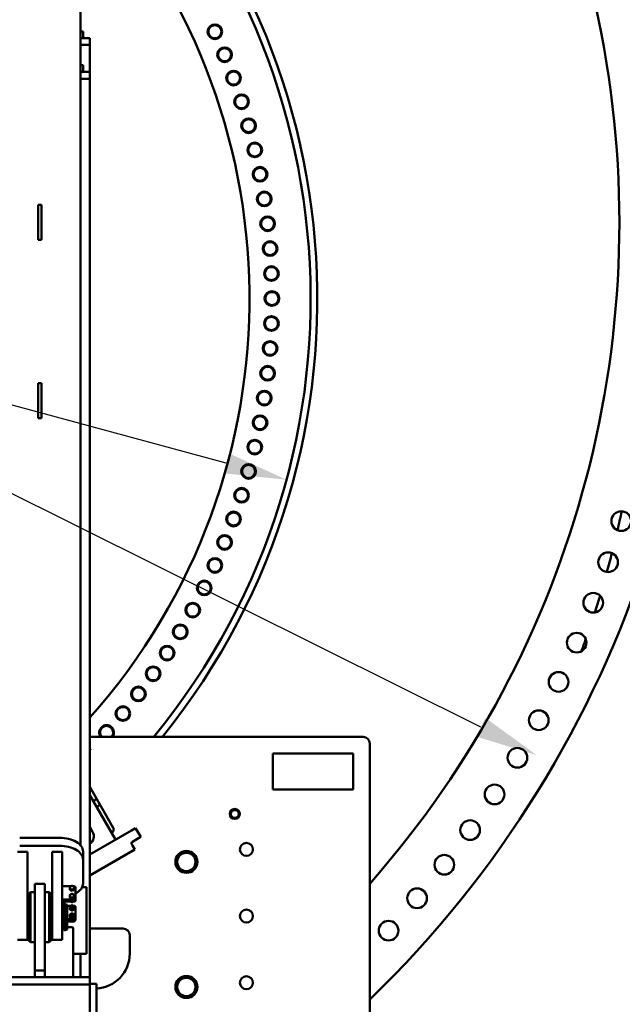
# Model space of a CAD drawing. Header units: millimetres. Extents: x -428974 to 63075, y -12164 to 49045.
# Tile 114 of 131: x 54753 to 56561, y 34636 to 37589. Entities that reach past the tile are written whole.
import ezdxf

# ---------------------------------------------------------------- set-up
doc = ezdxf.new("R2010")
doc.units = ezdxf.units.MM
doc.header["$LTSCALE"] = 75
doc.layers.add('Dimension (ISO)', color=7, linetype='Continuous', lineweight=25)
doc.layers.add('Visible (ISO)', color=7, linetype='Continuous', lineweight=50)
doc.styles.add('Note Text (ISO)', font='tahoma.ttf')
doc.dimstyles.new('Default (ISO)', dxfattribs={"dimscale": 75, "dimtxt": 2, "dimasz": 2.5, "dimexe": 3.175, "dimexo": 0, "dimgap": 0.762, "dimtad": 1, "dimrnd": 1e-08, "dimtxsty": 'Note Text (ISO)', "dimcen": 0.09, "dimdle": 10, "dimclrd": 256, "dimclre": 256, "dimclrt": 256, "dimazin": 2, "dimtfac": 1, "dimtmove": 0, "dimatfit": 3, "dimfxl": 1, "dimtolj": 1, "dimtzin": 0, "dimlwd": -1, "dimlwe": -1, "dimarcsym": 0})

# ---------------------------------------------------------------- blocks, each defined once
blk = doc.blocks.new('*D14')
at = {"layer": 'Defpoints', "color": 0, "transparency": 16777216}
for p in [(50802.8, 38122.3), (56303.7, 35383.5)]:
    blk.add_point(p, dxfattribs=at)
at = {"layer": 'Dimension (ISO)', "transparency": 16777216}
for p, q in [((50802.8, 38122.3), (44408.3, 41306)), ((56135.9, 35467.1), (50970.6, 38038.8))]:
    blk.add_line(p, q, dxfattribs=at)
for points in [[(50984.6, 38066.7), (50956.7, 38010.8), (50802.8, 38122.3)], [(56149.8, 35495.1), (56121.9, 35439.1), (56303.7, 35383.5)]]:
    blk.add_solid(points, dxfattribs=at)
at = {"layer": 'Dimension (ISO)', "transparency": 16777216, "insert": (44687.6, 41738.9), "char_height": 150, "attachment_point": 1, "rotation": 333.5321, "style": 'Note Text (ISO)'}
blk.add_mtext('\\A1;\\fTahoma|b0|i0;\\H149.0446;∅6145\\P\\fTahoma|b0|i0;\\H149.0446;Diameter difference between conical tower flanges is up to Ø2000mm ', dxfattribs=at)
blk = doc.blocks.new('*D15')
at = {"layer": 'Defpoints', "color": 0, "transparency": 16777216}
for p in [(51553.3, 37296.4), (55553.2, 36209.5)]:
    blk.add_point(p, dxfattribs=at)
at = {"layer": 'Dimension (ISO)', "transparency": 16777216}
for p, q in [((51553.3, 37296.4), (43616.1, 39453.1)), ((55372.3, 36258.7), (51734.2, 37247.2))]:
    blk.add_line(p, q, dxfattribs=at)
for points in [[(51742.4, 37277.4), (51726, 37217), (51553.3, 37296.4)], [(55380.5, 36288.8), (55364.1, 36228.5), (55553.2, 36209.5)]]:
    blk.add_solid(points, dxfattribs=at)
at = {"layer": 'Dimension (ISO)', "transparency": 16777216, "insert": (43805.5, 39932.1), "char_height": 150, "attachment_point": 1, "rotation": 344.7986, "style": 'Note Text (ISO)'}
blk.add_mtext('\\A1;\\fTahoma|b0|i0;\\H149.0446;∅4145\\P\\fTahoma|b0|i0;\\H149.0446;Diameter difference between conical tower flanges is up to Ø2000mm', dxfattribs=at)

msp = doc.modelspace()

# ---------------------------------------------------------------- linework, layer by layer
at = {"layer": 'Visible (ISO)'}
for p, q in [((54935.4972, 35112.9186), (54935.4972, 38192.1448)), ((54943.2472, 37553.9364), (54935.4972, 37553.9364)), ((54943.2472, 37533.9364), (54943.2472, 37553.9364)), ((54963.2472, 37533.9364), (54935.4972, 37533.9364)), ((54943.2472, 37533.9364), (54935.4972, 37533.9364)), ((54935.4972, 37513.9364), (54963.2472, 37513.9364)), ((54963.2472, 37513.9364), (54963.2472, 37533.9364)), ((54963.2472, 37513.9364), (54963.2472, 37432.3597)), ((54935.4972, 37452.3597), (54943.2472, 37452.3597)), ((54943.2472, 37452.3597), (54943.2472, 37432.3597)), ((54935.4972, 37432.3597), (54963.2472, 37432.3597)), ((54935.4972, 37432.3597), (54943.2472, 37432.3597)), ((54963.2472, 37432.3597), (54963.2472, 37412.3597)), ((54935.4972, 37412.3597), (54963.2472, 37412.3597)), ((54963.2472, 37412.3597), (54963.2472, 34717.3597)), ((54808.2472, 36952.8795), (54808.2472, 37034.0859)), ((54818.2472, 37034.0859), (54808.2472, 37034.0859)), ((54818.2472, 36952.8795), (54818.2472, 37034.0859)), ((54808.2472, 36952.8795), (54808.2472, 36929.1261)), ((54818.2472, 36952.8795), (54818.2472, 36929.1261)), ((54818.2472, 36929.1261), (54808.2472, 36929.1261)), ((54808.2472, 36417.8289), (54808.2472, 36499.0353)), ((54818.2472, 36499.0353), (54808.2472, 36499.0353)), ((54818.2472, 36417.8289), (54818.2472, 36499.0353)), ((54808.2472, 36417.8289), (54808.2472, 36394.0755)), ((54818.2472, 36417.8289), (54818.2472, 36394.0755)), ((54818.2472, 36394.0755), (54808.2472, 36394.0755)), ((54963.2472, 35438.1518), (55783.2472, 35438.1518)), ((55803.2472, 35418.1518), (55803.2472, 34588.1518)), ((54963.2472, 35402.9601), (54965.7968, 35398.5441)), ((54963.2472, 35397.0721), (54965.7968, 35398.5441)), ((55512.4186, 35279.7734), (55512.4186, 35388.1518)), ((55512.4186, 35388.1518), (55753.2472, 35388.1518)), ((55753.2472, 35388.1518), (55753.2472, 35279.7734)), ((54963.2472, 35287.9601), (55034.0003, 35165.4121)), ((55040.3622, 35129.8253), (54963.2472, 35263.3924)), ((55753.2472, 35279.7734), (55512.4186, 35279.7734)), ((54963.2472, 35168.3924), (54971.726, 35153.7067)), ((55088.6724, 35157.7173), (54963.2472, 35085.303)), ((55030.3401, 35151.7519), (55028.3622, 35150.61)), ((55100.7968, 35164.7173), (55088.6724, 35157.7173)), ((55100.7968, 35164.7173), (55116.2968, 35137.8705)), ((54873.2472, 35135.4757), (54753.2472, 35135.4757)), ((55091.8519, 35112.2102), (55089.3519, 35116.5404)), ((55091.182, 35123.3705), (55104.1724, 35130.8705)), ((55104.1724, 35130.8705), (55116.2968, 35137.8705)), ((54776.2472, 35093.523), (54746.2472, 35093.523)), ((54873.2472, 35111.338), (54753.2472, 35111.338)), ((54776.2472, 35093.523), (54776.2472, 35058.233)), ((54850.2472, 35093.523), (54850.2472, 35058.233)), ((54880.2472, 35093.523), (54850.2472, 35093.523)), ((54880.2472, 35093.523), (54880.2472, 35058.233)), ((54943.2472, 35069.7696), (54943.2472, 35093.9072)), ((54963.2472, 35021.7945), (55098.8519, 35100.0859)), ((55091.8519, 35112.2102), (55098.8519, 35100.0859)), ((54776.2472, 35047.619), (54776.2472, 35058.233)), ((54850.2472, 35047.619), (54850.2472, 35058.233)), ((54880.2472, 35047.619), (54880.2472, 35058.233)), ((54943.2472, 34998.5095), (54943.2472, 35069.7696)), ((54776.2472, 35047.619), (54776.2472, 34923.3054)), ((54850.2472, 35047.619), (54850.2472, 34923.3054)), ((54880.2472, 35047.619), (54880.2472, 34923.3054)), ((54798.2472, 34997.3597), (54798.2472, 34958.5015)), ((54798.2472, 34997.3597), (54828.2472, 34997.3597)), ((54828.2472, 34997.3597), (54828.2472, 34958.5015)), ((54778.2472, 34965.3597), (54785.2472, 34972.3597)), ((54785.2472, 34822.3597), (54785.2472, 34972.3597)), ((54785.2472, 34972.3597), (54798.2472, 34972.3597)), ((54841.2472, 34972.3597), (54828.2472, 34972.3597)), ((54841.2472, 34972.3597), (54841.2472, 34822.3597)), ((54848.2472, 34965.3597), (54841.2472, 34972.3597)), ((54880.2472, 34990.3647), (54907.5466, 34990.3647)), ((54903.7472, 34982.417), (54903.7472, 34979.4478)), ((54903.7472, 34979.4478), (54906.9972, 34977.9381)), ((54906.9972, 34977.9381), (54910.2472, 34976.4284)), ((54910.2472, 34979.3975), (54910.2472, 34976.4284)), ((54910.2472, 34976.4284), (54913.4972, 34977.9381)), ((54912.9478, 34990.3647), (54915.2472, 34990.3647)), ((54913.4972, 34977.9381), (54916.7472, 34979.4478)), ((54916.7472, 34982.417), (54916.7472, 34979.4478)), ((54920.2472, 34986.3417), (54920.2472, 34954.1582)), ((54940.6821, 34987.3597), (54953.2472, 34987.3597)), ((54953.2472, 34987.3597), (54953.2472, 34962.3597)), ((54776.2472, 34956.9411), (54778.2472, 34956.9411)), ((54778.2472, 34965.3597), (54778.2472, 34829.3597)), ((54798.2472, 34737.3597), (54798.2472, 34958.5015)), ((54828.2472, 34737.3597), (54828.2472, 34958.5015)), ((54848.2472, 34829.3597), (54848.2472, 34965.3597)), ((54848.2472, 34956.9411), (54850.2472, 34956.9411)), ((54915.2472, 34950.1353), (54880.2472, 34950.1353)), ((54915.2472, 34947.1661), (54880.2472, 34947.1661)), ((54885.2472, 34940.9309), (54885.2472, 34932.0203)), ((54917.2472, 34946.8692), (54890.2472, 34946.8692)), ((54917.2472, 34943.9), (54890.2472, 34943.9)), ((54903.7472, 34958.2794), (54903.7472, 34955.3102)), ((54903.7472, 34955.3102), (54906.9972, 34953.8005)), ((54906.9972, 34953.8005), (54910.2472, 34952.2907)), ((54910.2472, 34955.2599), (54910.2472, 34952.2907)), ((54910.2472, 34952.2907), (54913.4972, 34953.8005)), ((54910.2472, 34942.1956), (54910.2472, 34943.9)), ((54913.4972, 34953.8005), (54916.7472, 34955.3102)), ((54916.7472, 34958.2794), (54916.7472, 34955.3102)), ((54920.2472, 34951.1891), (54920.2472, 34954.1582)), ((54920.2472, 34949.283), (54920.2472, 34951.1891)), ((54920.2472, 34949.283), (54920.2472, 34946.3138)), ((54953.2472, 34812.3597), (54953.2472, 34962.3597)), ((54778.2472, 34936.3597), (54776.2472, 34936.3597)), ((54776.2472, 34829.3597), (54776.2472, 34923.3054)), ((54850.2472, 34936.3597), (54848.2472, 34936.3597)), ((54850.2472, 34829.3597), (54850.2472, 34923.3054)), ((54880.2472, 34932.0203), (54885.2472, 34932.0203)), ((54885.2472, 34931.3597), (54880.2472, 34931.3597)), ((54880.2472, 34829.3597), (54880.2472, 34923.3054)), ((54885.2472, 34931.3597), (54885.2472, 34932.0203)), ((54885.7472, 34936.3597), (54885.7472, 34858.3597)), ((54889.7472, 34936.3597), (54885.7472, 34936.3597)), ((54889.7472, 34936.3597), (54889.7472, 34858.3597)), ((54895.7472, 34934.1759), (54889.7472, 34936.3597)), ((54895.7472, 34934.1759), (54895.7472, 34860.5435)), ((54895.7472, 34931.2781), (54906.2753, 34931.2781)), ((54903.7472, 34923.9243), (54903.7472, 34920.3613)), ((54906.2472, 34928.458), (54906.2472, 34927.0922)), ((54910.2472, 34920.9049), (54910.2472, 34917.3419)), ((54914.2191, 34931.2781), (54917.2472, 34931.2781)), ((54914.2472, 34928.458), (54914.2472, 34927.0922)), ((54916.7472, 34923.9243), (54916.7472, 34920.3613)), ((54920.2472, 34893.4625), (54920.2472, 34928.8644)), ((54895.7472, 34891.0488), (54917.2472, 34891.0488)), ((54895.7472, 34888.0796), (54917.2472, 34888.0796)), ((54915.2472, 34887.7827), (54895.7472, 34887.7827)), ((54915.2472, 34884.8135), (54895.7472, 34884.8135)), ((54903.7472, 34899.7867), (54903.7472, 34896.2237)), ((54906.2472, 34904.3204), (54906.2472, 34902.9546)), ((54910.2472, 34896.7672), (54910.2472, 34893.2042)), ((54910.2472, 34883.7029), (54910.2472, 34884.8135)), ((54914.2472, 34904.3204), (54914.2472, 34902.9546)), ((54916.7472, 34899.7867), (54916.7472, 34896.2237)), ((54920.2472, 34893.4625), (54920.2472, 34890.4934)), ((54920.2472, 34888.8365), (54920.2472, 34890.4934)), ((54778.2472, 34858.3597), (54776.2472, 34858.3597)), ((54850.2472, 34858.3597), (54848.2472, 34858.3597)), ((54885.2472, 34863.3597), (54880.2472, 34863.3597)), ((54889.7472, 34858.3597), (54885.7472, 34858.3597)), ((54895.7472, 34860.5435), (54889.7472, 34858.3597)), ((54895.7472, 34867.3597), (54911.2472, 34867.3597)), ((54913.2472, 34865.3597), (54913.2472, 34719.3597)), ((54963.2472, 34863.1518), (55063.2472, 34863.1518)), ((54776.2472, 34829.3597), (54746.2472, 34829.3597)), ((54778.2472, 34829.3597), (54785.2472, 34822.3597)), ((54785.2472, 34822.3597), (54798.2472, 34822.3597)), ((54841.2472, 34822.3597), (54828.2472, 34822.3597)), ((54848.2472, 34829.3597), (54841.2472, 34822.3597)), ((54880.2472, 34829.3597), (54850.2472, 34829.3597)), ((55083.2472, 34843.1518), (55083.2472, 34788.1518)), ((54953.2472, 34812.3597), (54953.2472, 34787.3597)), ((54913.2472, 34787.3597), (54953.2472, 34787.3597)), ((54935.4972, 34787.3597), (54935.4972, 34717.3597)), ((54798.2472, 34717.3597), (54798.2472, 34737.3597)), ((54798.2472, 34737.3597), (54828.2472, 34737.3597)), ((54828.2472, 34717.3597), (54828.2472, 34737.3597)), ((54963.2472, 34717.3597), (52143.2472, 34717.3597)), ((54963.2472, 34694.8597), (54963.2472, 34717.3597)), ((54963.2472, 34694.8597), (52143.2472, 34694.8597)), ((54963.2472, 34697.3597), (54983.2472, 34697.3597)), ((54963.2472, 34377.3597), (54963.2472, 34697.3597)), ((54983.2472, 34377.3597), (54983.2472, 34697.3597))]:
    msp.add_line(p, q, dxfattribs=at)
for centre, radius in [((55338.5605, 37553.2747), 22), ((55338.5605, 37553.2747), 19.5), ((55367.9057, 37484.3051), 22), ((55367.9057, 37484.3051), 19.5), ((55394.5877, 37414.262), 22), ((55394.5877, 37414.262), 19.5), ((55418.5672, 37343.2483), 22), ((55418.5672, 37343.2483), 19.5), ((55439.8092, 37271.3683), 22), ((55439.8092, 37271.3683), 19.5), ((55458.2823, 37198.7273), 22), ((55458.2823, 37198.7273), 19.5), ((55473.9595, 37125.4322), 22), ((55473.9595, 37125.4322), 19.5), ((55486.8178, 37051.5903), 22), ((55486.8178, 37051.5903), 19.5), ((55496.8384, 36977.3101), 22), ((55496.8384, 36977.3101), 19.5), ((55504.0064, 36902.7006), 22), ((55504.0064, 36902.7006), 19.5), ((55508.3115, 36827.8713), 22), ((55508.3115, 36827.8713), 19.5), ((55509.7472, 36752.932), 22), ((55509.7472, 36752.932), 19.5), ((55508.3115, 36677.9927), 22), ((55508.3115, 36677.9927), 19.5), ((55504.0064, 36603.1633), 22), ((55504.0064, 36603.1633), 19.5), ((55496.8384, 36528.5538), 22), ((55496.8384, 36528.5538), 19.5), ((55486.8178, 36454.2736), 22), ((55486.8178, 36454.2736), 19.5), ((55473.9595, 36380.4317), 22), ((55473.9595, 36380.4317), 19.5), ((55458.2823, 36307.1366), 22), ((55458.2823, 36307.1366), 19.5), ((55439.8092, 36234.4956), 22), ((55439.8092, 36234.4956), 19.5), ((55418.5672, 36162.6156), 22), ((55418.5672, 36162.6156), 19.5), ((55394.5877, 36091.6019), 22), ((55394.5877, 36091.6019), 19.5), ((56557.4381, 36085.4136), 29.5), ((55367.9057, 36021.5589), 22), ((55367.9057, 36021.5589), 19.5), ((55338.5605, 35952.5892), 22), ((55338.5605, 35952.5892), 19.5), ((56517.9113, 35962.0295), 29.5), ((55306.5951, 35884.7941), 22), ((55306.5951, 35884.7941), 19.5), ((56473.3195, 35840.3843), 29.5), ((55272.0564, 35818.2731), 22), ((55272.0564, 35818.2731), 19.5), ((55234.9951, 35753.1239), 22), ((55234.9951, 35753.1239), 19.5), ((56423.7387, 35720.6857), 29.5), ((55195.4656, 35689.442), 22), ((55195.4656, 35689.442), 19.5), ((55153.526, 35627.321), 22), ((55153.526, 35627.321), 19.5), ((56369.2537, 35603.1383), 29.5), ((55109.2377, 35566.8519), 22), ((55109.2377, 35566.8519), 19.5), ((55062.6658, 35508.1236), 22), ((55062.6658, 35508.1236), 19.5), ((56309.9577, 35487.9429), 29.5), ((56245.9518, 35375.2963), 29.5), ((56177.3455, 35265.391), 29.5), ((55398.2472, 35206.7974), 15), ((55398.2472, 35206.7974), 14.25), ((56104.256, 35158.4147), 29.5), ((55433.2472, 35100.6518), 19.5), ((55253.2472, 35063.1518), 33), ((56026.8081, 35054.5503), 29.5), ((55945.1342, 34953.9751), 29.5), ((55433.2472, 34900.6518), 19.5), ((55859.3738, 34856.8609), 29.5), ((55253.2472, 34688.1518), 33), ((55433.2472, 34700.6518), 19.5)]:
    msp.add_circle(centre, radius, dxfattribs=at)
for centre, radius, start, end in [((53553.2472, 36979.8), 3238.5, 314.008581, 66.8150299), ((53553.2472, 36979.8), 2998.5, 318.6228883, 64.8358786), ((53553.2472, 36752.932), 2092.5, 321.0729918, 48.3731035), ((53553.2472, 36752.932), 2072.5, 320.6249963, 47.8798456), ((53553.2472, 36752.932), 1889, 318.2817868, 42.9678419), ((53553.2472, 36752.932), 3072.5, 346.930784, 348.0144959), ((53553.2472, 36752.932), 3072.5, 346.930784, 348.0144959), ((53553.2472, 36752.932), 3072.5, 344.5177044, 345.607722), ((53553.2472, 36752.932), 3072.5, 344.5177044, 345.607722), ((53553.2472, 36752.932), 3072.5, 342.1521191, 343.1389347), ((53553.2472, 36752.932), 3072.5, 342.1521191, 343.1389347), ((53553.2472, 36752.932), 3072.5, 339.8543113, 340.5879001), ((53553.2472, 36752.932), 3072.5, 339.8543113, 340.5879001), ((55013.8786, 35451.2222), 22, 323.5506812, 216.4493188), ((55013.8786, 35451.2222), 19.5, 317.9113487, 222.0886513), ((55783.2472, 35418.1518), 20, 0, 90), ((53553.2472, 36752.932), 2072.5, 313.2871589, 313.6363498), ((53553.2472, 36752.932), 2092.5, 313.1578686, 313.5035336), ((55398.2472, 35206.7974), 12, 129.8985635, 189.8985635), ((55398.2472, 35206.7974), 12, 189.8985635, 249.8985635), ((55398.2472, 35206.7974), 12, 69.8985635, 129.8985635), ((55398.2472, 35206.7974), 12, 9.8985635, 69.8985635), ((55398.2472, 35206.7974), 12, 309.8985635, 9.8985635), ((55398.2472, 35206.7974), 12, 249.8985635, 309.8985635), ((54947.9103, 35139.9567), 27.5, 303.8973505, 30), ((55025.3401, 35160.4121), 10, 300, 30), ((55093.682, 35119.0404), 5, 120, 210), ((55253.2472, 35063.1518), 31.75, 120.013333, 179.986667), ((55253.2472, 35063.1518), 27.5, 90, 150), ((55253.2472, 35063.1518), 31.75, 60.013333, 119.986667), ((55253.2472, 35063.1518), 27.5, 30, 90), ((55253.2472, 35063.1518), 31.75, 0.013333, 59.986667), ((55253.2472, 35063.1518), 31.75, 180.013333, 239.986667), ((55253.2472, 35063.1518), 27.5, 150, 210), ((55253.2472, 35063.1518), 31.75, 300.013333, 359.986667), ((55253.2472, 35063.1518), 27.5, 330, 30), ((55253.2472, 35063.1518), 27.5, 210, 270), ((55253.2472, 35063.1518), 31.75, 240.013333, 299.986667), ((55253.2472, 35063.1518), 27.5, 270, 330), ((54885.2472, 34931.8597), 0.5, 270, 0), ((54885.2472, 34862.8597), 0.5, 0, 90), ((54911.2472, 34865.3597), 2, 0, 90), ((55063.2472, 34843.1518), 20, 0, 90), ((54978.2472, 34788.1518), 105, 272.7294026, 0), ((54911.2472, 34719.3597), 2, 270, 0), ((55253.2472, 34688.1518), 31.75, 120.013333, 179.986667), ((55253.2472, 34688.1518), 27.5, 150, 210), ((55253.2472, 34688.1518), 27.5, 90, 150), ((55253.2472, 34688.1518), 31.75, 60.013333, 119.986667), ((55253.2472, 34688.1518), 27.5, 30, 90), ((55253.2472, 34688.1518), 31.75, 0.013333, 59.986667), ((55253.2472, 34688.1518), 27.5, 330, 30), ((55253.2472, 34688.1518), 31.75, 180.013333, 239.986667), ((55253.2472, 34688.1518), 27.5, 210, 270), ((55253.2472, 34688.1518), 27.5, 270, 330), ((55253.2472, 34688.1518), 31.75, 300.013333, 359.986667), ((55253.2472, 34688.1518), 31.75, 240.013333, 299.986667)]:
    msp.add_arc(centre, radius, start, end, dxfattribs=at)
for centre, major_axis, ratio, start_param, end_param in [((54873.2472, 35093.9072), (70, 0), 0.59383435, 0, 1.570796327), ((54873.2472, 35069.7696), (70, 0), 0.59383435, 0, 1.570796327), ((54873.2472, 34998.5095), (70, 0), 0.59383435, 5.448523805, 6.283185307), ((54910.2472, 34985.5849), (-6.5, 0), 0.804587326, 5.235987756, 6.283185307), ((54910.2472, 34985.5849), (-6.5, 0), 0.804587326, 0, 1.047197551), ((54910.2472, 34982.3188), (-6.5, 0), 0.804587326, 0.825002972, 1.269392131), ((54910.2472, 34985.5849), (6.5, 0), 0.804587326, 1.047197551, 2.094395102), ((54910.2472, 34985.5849), (-6.5, 0), 0.804587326, 1.047197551, 2.094395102), ((54910.2472, 34982.3188), (-6.5, 0), 0.804587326, 1.872200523, 2.316589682), ((54910.2472, 34985.5849), (6.5, 0), 0.804587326, 0, 1.047197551), ((54910.2472, 34985.5849), (6.5, 0), 0.804587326, 5.235987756, 6.283185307), ((54915.2472, 34986.3417), (5, 0), 0.804587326, 0, 1.570796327), ((54890.2472, 34940.9309), (-10, 0), 0.59383435, 4.71238898, 6.283185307), ((54890.2472, 34940.9309), (-5, 0), 0.59383435, 4.71238898, 6.283185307), ((54910.2472, 34961.4473), (-6.5, 0), 0.804587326, 5.235987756, 6.283185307), ((54910.2472, 34961.4473), (-6.5, 0), 0.804587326, 0, 1.047197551), ((54910.2472, 34958.1812), (-6.5, 0), 0.804587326, 0.825002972, 1.269392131), ((54910.2472, 34961.4473), (6.5, 0), 0.804587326, 1.047197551, 2.094395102), ((54910.2472, 34961.4473), (-6.5, 0), 0.804587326, 1.047197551, 2.094395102), ((54910.2472, 34958.1812), (-6.5, 0), 0.804587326, 1.872200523, 2.316589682), ((54910.2472, 34961.4473), (6.5, 0), 0.804587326, 0, 1.047197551), ((54910.2472, 34961.4473), (6.5, 0), 0.804587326, 5.235987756, 6.283185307), ((54915.2472, 34954.1582), (5, 0), 0.804587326, 4.71238898, 6.283185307), ((54915.2472, 34951.1891), (5, 0), 0.804587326, 4.71238898, 6.283185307), ((54917.2472, 34949.283), (3, 0), 0.804587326, 4.71238898, 6.283185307), ((54917.2472, 34946.3138), (3, 0), 0.804587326, 4.71238898, 6.283185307), ((54890.2472, 34934.2473), (-5, 0), 0.59383435, 0, 0.451026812), ((54910.2472, 34927.0922), (-6.5, 0), 0.804587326, 5.235987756, 6.283185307), ((54910.2472, 34927.0922), (-6.5, 0), 0.804587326, 0, 1.047197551), ((54910.2472, 34927.0922), (-4, 0), 0.804587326, 0, 3.141592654), ((54910.2472, 34927.0922), (-6.5, 0), 0.804587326, 4.188790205, 5.235987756), ((54910.2472, 34927.0922), (6.5, 0), 0.804587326, 4.188790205, 5.235987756), ((54910.2472, 34902.9546), (-6.5, 0), 0.804587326, 4.188790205, 5.235987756), ((54910.2472, 34927.0922), (6.5, 0), 0.804587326, 0, 1.047197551), ((54910.2472, 34927.0922), (6.5, 0), 0.804587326, 5.235987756, 6.283185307), ((54917.2472, 34928.8644), (3, 0), 0.804587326, 0, 1.570796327), ((54910.2472, 34902.9546), (-6.5, 0), 0.804587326, 5.235987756, 6.283185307), ((54910.2472, 34902.9546), (-6.5, 0), 0.804587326, 0, 1.047197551), ((54910.2472, 34902.9546), (-4, 0), 0.804587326, 0, 3.141592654), ((54910.2472, 34902.9546), (6.5, 0), 0.804587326, 4.188790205, 5.235987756), ((54910.2472, 34902.9546), (6.5, 0), 0.804587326, 0, 1.047197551), ((54910.2472, 34902.9546), (6.5, 0), 0.804587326, 5.235987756, 6.283185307), ((54915.2472, 34888.8365), (5, 0), 0.804587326, 4.71238898, 6.283185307), ((54915.2472, 34891.8056), (-5, 0), 0.804587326, 1.570796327, 1.957402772), ((54917.2472, 34893.4625), (3, 0), 0.804587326, 4.71238898, 6.283185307), ((54917.2472, 34890.4934), (3, 0), 0.804587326, 4.71238898, 6.283185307)]:
    msp.add_ellipse(centre, major_axis=major_axis, ratio=ratio, start_param=start_param, end_param=end_param, dxfattribs=at)
for centre, major_axis in [((54910.2472, 34928.458), (-4, 0)), ((54910.2472, 34928.8737), (3.3, 0)), ((54910.2472, 34904.3204), (-4, 0)), ((54910.2472, 34904.7361), (3.3, 0))]:
    msp.add_ellipse(centre, major_axis=major_axis, ratio=0.804587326, dxfattribs=at)
for points, weights in [([(55385.2348, 35211.5597), (55388.0832, 35213.9412), (55390.55, 35216.0036)], [1, 1.0379548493, 1]), ([(55386.4258, 35204.7346), (55385.8731, 35207.9021), (55385.2348, 35211.5597)], [1, 1.0379548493, 1]), ([(55387.6168, 35197.9095), (55386.9786, 35201.5671), (55386.4258, 35204.7346)], [1, 1.0379548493, 1]), ([(55390.55, 35216.0036), (55393.0168, 35218.0661), (55395.8652, 35220.4476)], [1, 1.0379548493, 1]), ([(55395.8652, 35220.4476), (55399.3519, 35219.1715), (55402.3714, 35218.0665)], [1, 1.0379548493, 1]), ([(55402.3714, 35218.0665), (55405.3909, 35216.9614), (55408.8776, 35215.6854)], [1, 1.0379548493, 1]), ([(55408.8776, 35215.6854), (55409.5158, 35212.0278), (55410.0686, 35208.8603)], [1, 1.0379548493, 1]), ([(55410.0686, 35208.8603), (55410.6213, 35205.6928), (55411.2595, 35202.0352)], [1, 1.0379548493, 1]), ([(55394.123, 35195.5284), (55391.1035, 35196.6335), (55387.6168, 35197.9095)], [1, 1.0379548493, 1]), ([(55400.6292, 35193.1473), (55397.1425, 35194.4233), (55394.123, 35195.5284)], [1, 1.0379548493, 1]), ([(55405.9444, 35197.5913), (55403.4776, 35195.5288), (55400.6292, 35193.1473)], [1, 1.0379548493, 1]), ([(55411.2595, 35202.0352), (55408.4111, 35199.6537), (55405.9444, 35197.5913)], [1, 1.0379548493, 1]), ([(55229.4315, 35076.9018), (55233.1158, 35083.2832), (55237.3701, 35090.6518)], [1, 1.0379548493, 1]), ([(55237.3701, 35090.6518), (55245.8786, 35090.6518), (55253.2472, 35090.6518)], [1, 1.0379548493, 1]), ([(55253.2472, 35090.6518), (55260.6158, 35090.6518), (55269.1243, 35090.6518)], [1, 1.0379548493, 1]), ([(55269.1243, 35090.6518), (55273.3786, 35083.2832), (55277.0629, 35076.9018)], [1, 1.0379548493, 1]), ([(55221.4929, 35063.1518), (55225.7472, 35070.5204), (55229.4315, 35076.9018)], [1, 1.0379548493, 1]), ([(55229.4315, 35049.4018), (55225.7472, 35055.7832), (55221.4929, 35063.1518)], [1, 1.0379548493, 1]), ([(55277.0629, 35076.9018), (55280.7472, 35070.5204), (55285.0015, 35063.1518)], [1, 1.0379548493, 1]), ([(55285.0015, 35063.1518), (55280.7472, 35055.7832), (55277.0629, 35049.4018)], [1, 1.0379548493, 1]), ([(55237.3701, 35035.6518), (55233.1158, 35043.0204), (55229.4315, 35049.4018)], [1, 1.0379548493, 1]), ([(55253.2472, 35035.6518), (55245.8786, 35035.6518), (55237.3701, 35035.6518)], [1, 1.0379548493, 1]), ([(55269.1243, 35035.6518), (55260.6158, 35035.6518), (55253.2472, 35035.6518)], [1, 1.0379548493, 1]), ([(55277.0629, 35049.4018), (55273.3786, 35043.0204), (55269.1243, 35035.6518)], [1, 1.0379548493, 1]), ([(54903.7472, 34988.4559), (54905.4889, 34989.4134), (54906.9972, 34990.114)], [2.72312247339, 2.93375672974, 2.93375672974]), ([(54903.7472, 34985.5849), (54903.7472, 34986.9862), (54903.7472, 34988.4559)], [2.93375672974, 2.93375672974, 2.72312247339]), ([(54903.7472, 34982.417), (54903.7472, 34984.1835), (54903.7472, 34985.5849)], [2.72312247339, 2.93375672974, 2.93375672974]), ([(54906.9972, 34981.0557), (54905.4889, 34981.7564), (54903.7472, 34982.417)], [2.93375672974, 2.93375672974, 2.72312247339]), ([(54906.9972, 34990.114), (54908.5055, 34990.8147), (54910.2472, 34991.4753)], [2.93375672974, 2.93375672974, 2.72312247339]), ([(54910.2472, 34979.3975), (54908.5055, 34980.3551), (54906.9972, 34981.0557)], [2.72312247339, 2.93375672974, 2.93375672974]), ([(54906.9972, 34965.9764), (54908.5055, 34966.6771), (54910.2472, 34967.3377)], [2.93375672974, 2.93375672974, 2.72312247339]), ([(54910.2472, 34991.4753), (54911.9889, 34990.8147), (54913.4972, 34990.114)], [2.72312247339, 2.93375672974, 2.93375672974]), ([(54913.4972, 34981.0557), (54911.9889, 34980.3551), (54910.2472, 34979.3975)], [2.93375672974, 2.93375672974, 2.72312247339]), ([(54910.2472, 34967.3377), (54911.9889, 34966.6771), (54913.4972, 34965.9764)], [2.72312247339, 2.93375672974, 2.93375672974]), ([(54913.4972, 34990.114), (54915.0055, 34989.4134), (54916.7472, 34988.4559)], [2.93375672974, 2.93375672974, 2.72312247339]), ([(54916.7472, 34982.417), (54915.0055, 34981.7564), (54913.4972, 34981.0557)], [2.72312247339, 2.93375672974, 2.93375672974]), ([(54916.7472, 34988.4559), (54916.7472, 34986.9862), (54916.7472, 34985.5849)], [2.72312247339, 2.93375672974, 2.93375672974]), ([(54916.7472, 34985.5849), (54916.7472, 34984.1835), (54916.7472, 34982.417)], [2.93375672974, 2.93375672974, 2.72312247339]), ([(54903.7472, 34964.3182), (54905.4889, 34965.2757), (54906.9972, 34965.9764)], [2.72312247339, 2.93375672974, 2.93375672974]), ([(54903.7472, 34961.4473), (54903.7472, 34962.8486), (54903.7472, 34964.3182)], [2.93375672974, 2.93375672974, 2.72312247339]), ([(54903.7472, 34958.2794), (54903.7472, 34960.0459), (54903.7472, 34961.4473)], [2.72312247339, 2.93375672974, 2.93375672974]), ([(54906.9972, 34956.9181), (54905.4889, 34957.6188), (54903.7472, 34958.2794)], [2.93375672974, 2.93375672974, 2.72312247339]), ([(54906.2753, 34943.9), (54906.6377, 34943.7238), (54906.9972, 34943.5568)], [3.30696626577, 3.32050807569, 3.32050807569]), ([(54910.2472, 34955.2599), (54908.5055, 34956.2174), (54906.9972, 34956.9181)], [2.72312247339, 2.93375672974, 2.93375672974]), ([(54906.9972, 34943.5568), (54908.5055, 34942.8562), (54910.2472, 34942.1956)], [3.32050807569, 3.32050807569, 3.08210632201]), ([(54913.4972, 34956.9181), (54911.9889, 34956.2174), (54910.2472, 34955.2599)], [2.93375672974, 2.93375672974, 2.72312247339]), ([(54910.2472, 34942.1956), (54911.9889, 34942.8562), (54913.4972, 34943.5568)], [3.08210632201, 3.32050807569, 3.32050807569]), ([(54913.4972, 34965.9764), (54915.0055, 34965.2757), (54916.7472, 34964.3182)], [2.93375672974, 2.93375672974, 2.72312247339]), ([(54916.7472, 34958.2794), (54915.0055, 34957.6188), (54913.4972, 34956.9181)], [2.72312247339, 2.93375672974, 2.93375672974]), ([(54913.4972, 34943.5568), (54913.8567, 34943.7238), (54914.2191, 34943.9)], [3.32050807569, 3.32050807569, 3.30696626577]), ([(54916.7472, 34964.3182), (54916.7472, 34962.8486), (54916.7472, 34961.4473)], [2.72312247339, 2.93375672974, 2.93375672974]), ([(54916.7472, 34961.4473), (54916.7472, 34960.0459), (54916.7472, 34958.2794)], [2.93375672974, 2.93375672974, 2.72312247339]), ([(54903.7472, 34929.9632), (54905.4889, 34930.9207), (54906.9972, 34931.6213)], [3.08210632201, 3.32050807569, 3.32050807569]), ([(54903.7472, 34927.0922), (54903.7472, 34928.4935), (54903.7472, 34929.9632)], [3.32050807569, 3.32050807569, 3.08210632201]), ([(54903.7472, 34923.9243), (54903.7472, 34925.6909), (54903.7472, 34927.0922)], [3.08210632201, 3.32050807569, 3.32050807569]), ([(54906.9972, 34922.563), (54905.4889, 34923.2637), (54903.7472, 34923.9243)], [3.32050807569, 3.32050807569, 3.08210632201]), ([(54903.7472, 34920.3613), (54905.4889, 34919.4038), (54906.9972, 34918.7031)], [3.08210632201, 3.32050807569, 3.32050807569]), ([(54906.9972, 34931.6213), (54908.5055, 34932.322), (54910.2472, 34932.9826)], [3.32050807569, 3.32050807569, 3.08210632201]), ([(54910.2472, 34920.9049), (54908.5055, 34921.8624), (54906.9972, 34922.563)], [3.08210632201, 3.32050807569, 3.32050807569]), ([(54906.9972, 34918.7031), (54908.5055, 34918.0025), (54910.2472, 34917.3419)], [3.32050807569, 3.32050807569, 3.08210632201]), ([(54906.9972, 34907.4837), (54908.5055, 34908.1844), (54910.2472, 34908.845)], [3.32050807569, 3.32050807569, 3.08210632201]), ([(54910.2472, 34932.9826), (54911.9889, 34932.322), (54913.4972, 34931.6213)], [3.08210632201, 3.32050807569, 3.32050807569]), ([(54913.4972, 34922.563), (54911.9889, 34921.8624), (54910.2472, 34920.9049)], [3.32050807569, 3.32050807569, 3.08210632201]), ([(54910.2472, 34917.3419), (54911.9889, 34918.0025), (54913.4972, 34918.7031)], [3.08210632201, 3.32050807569, 3.32050807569]), ([(54910.2472, 34908.845), (54911.9889, 34908.1844), (54913.4972, 34907.4837)], [3.08210632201, 3.32050807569, 3.32050807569]), ([(54913.4972, 34931.6213), (54915.0055, 34930.9207), (54916.7472, 34929.9632)], [3.32050807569, 3.32050807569, 3.08210632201]), ([(54916.7472, 34923.9243), (54915.0055, 34923.2637), (54913.4972, 34922.563)], [3.08210632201, 3.32050807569, 3.32050807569]), ([(54913.4972, 34918.7031), (54915.0055, 34919.4038), (54916.7472, 34920.3613)], [3.32050807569, 3.32050807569, 3.08210632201]), ([(54916.7472, 34929.9632), (54916.7472, 34928.4935), (54916.7472, 34927.0922)], [3.08210632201, 3.32050807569, 3.32050807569]), ([(54916.7472, 34927.0922), (54916.7472, 34925.6909), (54916.7472, 34923.9243)], [3.32050807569, 3.32050807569, 3.08210632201]), ([(54903.7472, 34905.8256), (54905.4889, 34906.7831), (54906.9972, 34907.4837)], [3.08210632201, 3.32050807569, 3.32050807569]), ([(54903.7472, 34902.9546), (54903.7472, 34904.3559), (54903.7472, 34905.8256)], [3.32050807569, 3.32050807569, 3.08210632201]), ([(54903.7472, 34899.7867), (54903.7472, 34901.5532), (54903.7472, 34902.9546)], [3.08210632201, 3.32050807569, 3.32050807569]), ([(54906.9972, 34898.4254), (54905.4889, 34899.1261), (54903.7472, 34899.7867)], [3.32050807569, 3.32050807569, 3.08210632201]), ([(54903.7472, 34896.2237), (54905.4889, 34895.2662), (54906.9972, 34894.5655)], [3.08210632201, 3.32050807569, 3.32050807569]), ([(54910.2472, 34896.7672), (54908.5055, 34897.7248), (54906.9972, 34898.4254)], [3.08210632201, 3.32050807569, 3.32050807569]), ([(54906.9972, 34894.5655), (54908.5055, 34893.8648), (54910.2472, 34893.2042)], [3.32050807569, 3.32050807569, 3.08210632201]), ([(54907.5465, 34884.8135), (54908.8031, 34884.2506), (54910.2472, 34883.7029)], [2.92680469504, 2.89549007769, 2.72312247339]), ([(54913.4972, 34898.4254), (54911.9889, 34897.7248), (54910.2472, 34896.7672)], [3.32050807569, 3.32050807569, 3.08210632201]), ([(54910.2472, 34893.2042), (54911.9889, 34893.8648), (54913.4972, 34894.5655)], [3.08210632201, 3.32050807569, 3.32050807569]), ([(54910.2472, 34883.7029), (54911.6913, 34884.2506), (54912.9478, 34884.8135)], [2.72312247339, 2.89549007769, 2.92680469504]), ([(54913.4972, 34907.4837), (54915.0055, 34906.7831), (54916.7472, 34905.8256)], [3.32050807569, 3.32050807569, 3.08210632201]), ([(54916.7472, 34899.7867), (54915.0055, 34899.1261), (54913.4972, 34898.4254)], [3.08210632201, 3.32050807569, 3.32050807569]), ([(54913.4972, 34894.5655), (54915.0055, 34895.2662), (54916.7472, 34896.2237)], [3.32050807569, 3.32050807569, 3.08210632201]), ([(54916.7472, 34905.8256), (54916.7472, 34904.3559), (54916.7472, 34902.9546)], [3.08210632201, 3.32050807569, 3.32050807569]), ([(54916.7472, 34902.9546), (54916.7472, 34901.5532), (54916.7472, 34899.7867)], [3.32050807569, 3.32050807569, 3.08210632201]), ([(55221.4929, 34688.1518), (55225.7472, 34695.5204), (55229.4315, 34701.9018)], [1, 1.0379548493, 1]), ([(55229.4315, 34701.9018), (55233.1158, 34708.2832), (55237.3701, 34715.6518)], [1, 1.0379548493, 1]), ([(55237.3701, 34715.6518), (55245.8786, 34715.6518), (55253.2472, 34715.6518)], [1, 1.0379548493, 1]), ([(55253.2472, 34715.6518), (55260.6158, 34715.6518), (55269.1243, 34715.6518)], [1, 1.0379548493, 1]), ([(55269.1243, 34715.6518), (55273.3786, 34708.2832), (55277.0629, 34701.9018)], [1, 1.0379548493, 1]), ([(55277.0629, 34701.9018), (55280.7472, 34695.5204), (55285.0015, 34688.1518)], [1, 1.0379548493, 1]), ([(55229.4315, 34674.4018), (55225.7472, 34680.7832), (55221.4929, 34688.1518)], [1, 1.0379548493, 1]), ([(55237.3701, 34660.6518), (55233.1158, 34668.0204), (55229.4315, 34674.4018)], [1, 1.0379548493, 1]), ([(55277.0629, 34674.4018), (55273.3786, 34668.0204), (55269.1243, 34660.6518)], [1, 1.0379548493, 1]), ([(55285.0015, 34688.1518), (55280.7472, 34680.7832), (55277.0629, 34674.4018)], [1, 1.0379548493, 1]), ([(55253.2472, 34660.6518), (55245.8786, 34660.6518), (55237.3701, 34660.6518)], [1, 1.0379548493, 1]), ([(55269.1243, 34660.6518), (55260.6158, 34660.6518), (55253.2472, 34660.6518)], [1, 1.0379548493, 1])]:
    msp.add_rational_spline(points, weights, degree=2, dxfattribs=at)

# ---------------------------------------------------------------- dimensions: what is measured, and where the dimension line sits
at = {"layer": 'Dimension (ISO)'}
for p1, p2, text, picture, middle in [((56303.7016, 35383.5317), (50802.7928, 38122.3322), '\\fTahoma|b0|i0;\\H149.0446;<>\\P\\fTahoma|b0|i0;\\H149.0446;Diameter difference between conical tower flanges is up to Ø2000mm ', '*D14', (47279.8454, 39876.3424)), ((55553.2307, 36209.4965), (51553.2637, 37296.3674), '\\fTahoma|b0|i0;\\H149.0446;<>\\P\\fTahoma|b0|i0;\\H149.0446;Diameter difference between conical tower flanges is up to Ø2000mm', '*D15', (46711.5791, 38611.9499))]:
    dim = msp.add_diameter_dim_2p(p1=p1, p2=p2, text=text, dimstyle='Default (ISO)', override={"dimgap": 0.762, "dimdec": 2, "dimlfac": 1, "dimtol": 0, "dimlim": 0, "dimtp": 0, "dimtm": 0, "dimtdec": 2, "dimatfit": 2, "dimtvp": -0.25}, dxfattribs=at)
    dim.commit()
    dim.dimension.update_dxf_attribs({"geometry": picture, "text_midpoint": middle, "dimtype": 163})

doc.saveas('drawing.dxf')
